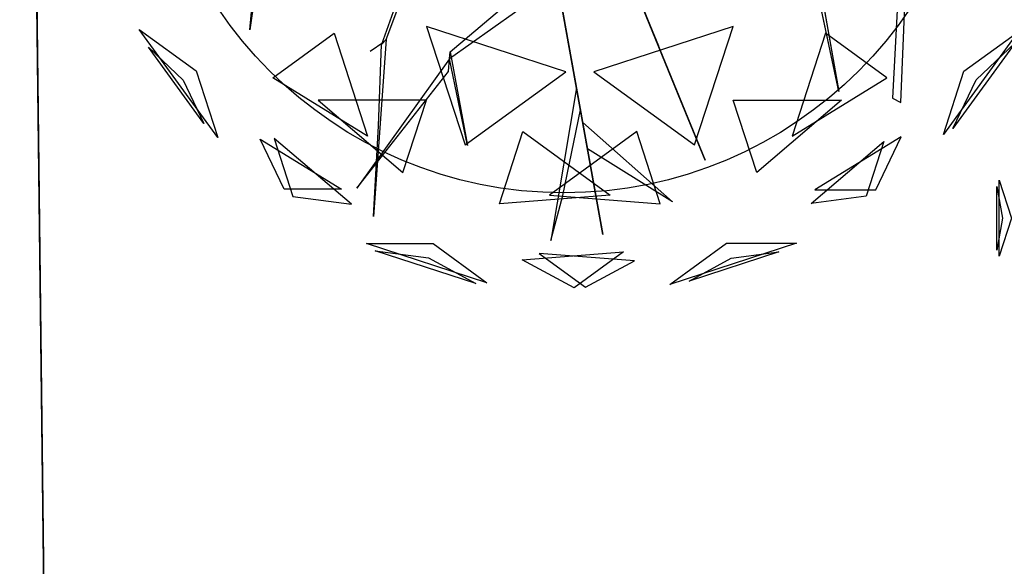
# Model space of a CAD drawing. Extents: x 22936 to 50368, y -4877 to 31080.
# Tile 78 of 256: x 43132 to 43575, y 2345 to 2591. Entities that reach past the tile are written whole.
import ezdxf

# ---------------------------------------------------------------- set-up
doc = ezdxf.new("R2010")
doc.units = 0
doc.layers.get('0').update_dxf_attribs({"linetype": 'CONTINUOUS'})
for name, color, linetype in [('00_TRACE_ARBRE', 3, 'CONTINUOUS'), ('00_TRACE_RDC', 241, 'CONTINUOUS'), ('08_AMENAGEMENTS_EXTERIEURS', 253, 'CONTINUOUS'), ('09_VEGETATION', 134, 'CONTINUOUS')]:
    doc.layers.add(name, color=color, linetype=linetype)

# ---------------------------------------------------------------- blocks, each defined once
blk = doc.blocks.new('TREE_GEOMETRIC_ROUND')
at = {"color": 7}
for p, q in [((-1688.9, -284, 4186.4), (-1688.9, 171, 4186.4)), ((-1688.9, 171, 4186.4), (-1615, -56.5, 4561.2)), ((-1704, 134.2, 3733.7), (-1669.1, -56.5, 3459.9)), ((-1704, -247.1, 3733.7), (-1704, 134.2, 3733.7)), ((-1669.1, -56.5, 3459.9), (-1704, -247.1, 3733.7)), ((-1615, -56.5, 4561.2), (-1688.9, -284, 4186.4)), ((-1025.8, -425.7, 3546.1), (-1094.1, -911.7, 4205.1)), ((-1094.1, -911.7, 4205.1), (-1050.3, -449.3, 3561.8)), ((1252.1, -523.5, 3608.8), (1218, -1158.3, 4205.1)), ((-603.6, -946.7, 2786.3), (-453, -540.8, 2771.6)), ((1024.9, -1134.2, 5230.3), (900.6, -547.9, 4074.4)), ((923.2, -558.9, 4074.4), (1024.9, -1134.2, 5230.3)), ((1248.1, -1172.9, 4205.1), (1274.7, -534.5, 3577.5)), ((-478.7, -568.3, 2844.8), (-620.7, -965, 2843.8)), ((-373.5, -991.1, 4105.7), (4, -672.1, 3415.3)), ((176, -1648.4, 3593.2), (2.2, -680.5, 3357.8)), ((2.2, -680.5, 3415.3), (176, -1648.4, 3593.2)), ((-2.2, -751.4, 3415.3), (-375.4, -1016.1, 4074.4)), ((376.1, -970, 4937.4), (292.4, -764.7, 4383)), ((297.1, -776.3, 4325.4), (543.6, -1380.7, 4586.9)), ((297.1, -776.3, 4335.9), (412.5, -1059.2, 5099.5)), ((447.2, -1144.4, 4555.6), (314.5, -818.9, 4398.6)), ((-1209.6, -1299.5, 3736.8), (-1491.6, -911.3, 3736.8)), ((-1491.6, -911.3, 3736.8), (-1287.6, -1059.6, 3316.1)), ((43.2, -1062.8, 5468.4), (-458, -899.9, 5468.4)), ((-458, -899.9, 5468.4), (-319.5, -1326.2, 5178.3)), ((644.2, -899.9, 2392.4), (143.1, -1062.8, 2392.4)), ((505.7, -1326.2, 2682.5), (644.2, -899.9, 2392.4)), ((1668.5, -919.9, 4186.4), (1401.1, -1288, 4186.4)), ((1475, -1060.5, 4561.2), (1668.5, -919.9, 4186.4)), ((-1011.6, -1084.4, 4958.5), (-790.9, -924.1, 5283)), ((-790.9, -924.1, 5283), (-670.7, -1294.1, 5031.1)), ((-612.1, -955.8, 2796.8), (-661.3, -990, 2796.8)), ((-603.6, -946.7, 2786.3), (-649.3, -1582.9, 2960.6)), ((-620.7, -965, 2843.8), (-603.6, -946.7, 2786.3)), ((977.1, -924.1, 2577.8), (856.9, -1294.1, 2829.7)), ((1197.9, -1084.4, 2902.3), (977.1, -924.1, 2577.8)), ((-1259, -1249, 4189.8), (-1458.9, -973.9, 4189.8)), ((-1458.9, -973.9, 4189.8), (-1333.8, -1093.2, 4415.9)), ((-631.6, -1257.7, 2843.8), (-620.7, -965, 2843.8)), ((-375.4, -1016.1, 4074.4), (-373.5, -991.1, 4105.7)), ((-373.5, -991.1, 4105.7), (-311.5, -1327.5, 4806.6)), ((412.5, -1059.2, 5099.5), (376.1, -970, 4937.4)), ((1659.1, -958.6, 3733.7), (1435, -1267, 3733.7)), ((1518.7, -1092.3, 3459.9), (1659.1, -958.6, 3733.7)), ((-375.4, -1016.1, 4074.4), (-709.6, -1481.1, 4367.3)), ((-379, -1062, 4126.7), (-375.4, -1016.1, 4074.4)), ((-311.5, -1327.5, 4806.6), (-375.4, -1016.1, 4074.4)), ((-1287.6, -1059.6, 3316.1), (-1209.6, -1299.5, 3736.8)), ((-709.6, -1481.1, 4367.3), (-379, -1062, 4126.7)), ((1401.1, -1288, 4186.4), (1475, -1060.5, 4561.2)), ((-1333.8, -1093.2, 4415.9), (-1259, -1249, 4189.8)), ((-670.7, -1294.1, 5031.1), (-1011.6, -1084.4, 4958.5)), ((-319.5, -1326.2, 5178.3), (43.2, -1062.8, 5468.4)), ((143.1, -1062.8, 2392.4), (505.7, -1326.2, 2682.5)), ((856.9, -1294.1, 2829.7), (1197.9, -1084.4, 2902.3)), ((1435, -1267, 3733.7), (1518.7, -1092.3, 3459.9)), ((81.3, -1121.2, 3462.4), (-11.6, -1669.3, 3357.8)), ((95.4, -1199.5, 3488.5), (81.3, -1121.2, 3462.4)), ((-458.8, -1165.3, 2577.8), (-847.9, -1165.3, 2829.7)), ((-847.9, -1165.3, 2829.7), (-543.2, -1424.8, 2902.3)), ((-543.2, -1424.8, 2902.3), (-458.8, -1165.3, 2577.8)), ((543.6, -1380.7, 4586.9), (447.2, -1144.4, 4555.6)), ((729.4, -1424.8, 4958.5), (645, -1165.3, 5283)), ((645, -1165.3, 5283), (1034.1, -1165.3, 5031.1)), ((1034.1, -1165.3, 5031.1), (729.4, -1424.8, 4958.5)), ((1218, -1158.3, 4205.1), (1248.1, -1172.9, 4205.1)), ((31.8, -1508.5, 3431), (95.4, -1199.5, 3488.5)), ((-649.3, -1582.9, 2960.6), (-631.6, -1257.7, 2843.8)), ((120.5, -1339.5, 3561.8), (103.5, -1244.8, 3546.1)), ((103.5, -1244.8, 3546.1), (427, -1531.1, 4205.1)), ((-1057.1, -1305.2, 4599.3), (-763.9, -1485.5, 4661.7)), ((-970.7, -1485.5, 4337.8), (-1057.1, -1305.2, 4599.3)), ((-728.6, -1539.4, 3265.8), (-1007, -1302.4, 3199.5)), ((-1007, -1302.4, 3199.5), (-939.1, -1511.3, 3565.9)), ((-196.4, -1537.5, 2902.3), (-112.1, -1278, 2577.8)), ((-112.1, -1278, 2577.8), (202.6, -1506.7, 2829.7)), ((298.3, -1278, 5283), (-16.4, -1506.7, 5031.1)), ((382.6, -1537.5, 4958.5), (298.3, -1278, 5283)), ((1249.6, -1296.3, 3265.8), (938.1, -1487.8, 3199.5)), ((1157.7, -1487.8, 3565.9), (1249.6, -1296.3, 3265.8)), ((427, -1531.1, 4205.1), (120.5, -1339.5, 3561.8)), ((925.3, -1536.3, 4599.3), (1187.4, -1313.1, 4661.7)), ((1187.4, -1313.1, 4661.7), (1123.5, -1509.8, 4337.8)), ((-763.9, -1485.5, 4661.7), (-970.7, -1485.5, 4337.8)), ((-939.1, -1511.3, 3565.9), (-728.6, -1539.4, 3265.8)), ((202.6, -1506.7, 2829.7), (-196.4, -1537.5, 2902.3)), ((-16.4, -1506.7, 5031.1), (382.6, -1537.5, 4958.5)), ((-11.6, -1669.3, 3357.8), (31.8, -1508.5, 3431)), ((1123.5, -1509.8, 4337.8), (925.3, -1536.3, 4599.3)), ((938.1, -1487.8, 3199.5), (1157.7, -1487.8, 3565.9)), ((-241.2, -1821.6, 4186.4), (-673.9, -1681, 4186.4)), ((-673.9, -1681, 4186.4), (-434.7, -1681, 4561.2)), ((-434.7, -1681, 4561.2), (-241.2, -1821.6, 4186.4)), ((416.4, -1827.8, 3736.8), (620.5, -1679.6, 3316.1)), ((872.7, -1679.6, 3736.8), (416.4, -1827.8, 3736.8)), ((620.5, -1679.6, 3316.1), (872.7, -1679.6, 3736.8)), ((-280.9, -1824.6, 3733.7), (-643.6, -1706.8, 3733.7)), ((-643.6, -1706.8, 3733.7), (-451.4, -1732.4, 3459.9)), ((-451.4, -1732.4, 3459.9), (-280.9, -1824.6, 3733.7)), ((-113.8, -1739.2, 3265.8), (250.8, -1711.1, 3199.5)), ((289.6, -1742.8, 4599.3), (-53.5, -1716.3, 4661.7)), ((-53.5, -1716.3, 4661.7), (113.7, -1837.9, 4337.8)), ((250.8, -1711.1, 3199.5), (73.1, -1840.2, 3565.9)), ((809.5, -1711, 4189.8), (486, -1816, 4189.8)), ((486, -1816, 4189.8), (638.1, -1733.9, 4415.9)), ((638.1, -1733.9, 4415.9), (809.5, -1711, 4189.8)), ((73.1, -1840.2, 3565.9), (-113.8, -1739.2, 3265.8)), ((113.7, -1837.9, 4337.8), (289.6, -1742.8, 4599.3))]:
    blk.add_line(p, q, dxfattribs=at)
mesh = blk.add_polyface(dxfattribs=at)
corners = [(-1688.9, 171, 4186.4), (-1615, -56.5, 4561.2), (-1688.9, -284, 4186.4)]
mesh.append_faces([[corners[k] for k in face] for face in [(0, 1, 2)]], dxfattribs={"color": 7})
mesh = blk.add_polyface(dxfattribs=at)
corners = [(-1704, 134.2, 3733.7), (-1669.1, -56.5, 3459.9), (-1704, -247.1, 3733.7)]
mesh.append_faces([[corners[k] for k in face] for face in [(0, 1, 2)]], dxfattribs={"color": 7})
mesh = blk.add_polyface(dxfattribs=at)
corners = [(-1094.1, -911.7, 4205.1), (-1050.3, -449.3, 3561.8), (-1025.8, -425.7, 3546.1)]
mesh.append_faces([[corners[k] for k in face] for face in [(0, 1, 2)]], dxfattribs={"color": 7})
mesh = blk.add_polyface(dxfattribs=at)
corners = [(1024.9, -1134.2, 5230.3), (900.6, -547.9, 4074.4), (923.2, -558.9, 4074.4)]
mesh.append_faces([[corners[k] for k in face] for face in [(0, 1, 2)]], dxfattribs={"color": 7})
mesh = blk.add_polyface(dxfattribs=at)
corners = [(2.2, -680.5, 3415.3), (176, -1648.4, 3593.2), (2.2, -680.5, 3357.8)]
mesh.append_faces([[corners[k] for k in face] for face in [(0, 1, 2)]], dxfattribs={"color": 7})
mesh = blk.add_polyface(dxfattribs=at)
corners = [(376.1, -970, 4937.4), (297.1, -776.3, 4335.9), (412.5, -1059.2, 5099.5), (292.4, -764.7, 4383)]
mesh.append_faces([[corners[k] for k in face] for face in [(0, 1, 2), (1, 0, 3)]], dxfattribs={"vtx0": -1, "color": 7})
mesh = blk.add_polyface(dxfattribs=at)
corners = [(447.2, -1144.4, 4555.6), (297.1, -776.3, 4325.4), (543.6, -1380.7, 4586.9), (314.5, -818.9, 4398.6)]
mesh.append_faces([[corners[k] for k in face] for face in [(0, 1, 2), (1, 0, 3)]], dxfattribs={"vtx0": -1, "color": 7})
mesh = blk.add_polyface(dxfattribs=at)
corners = [(-1491.6, -911.3, 3736.8), (-1287.6, -1059.6, 3316.1), (-1209.6, -1299.5, 3736.8)]
mesh.append_faces([[corners[k] for k in face] for face in [(0, 1, 2)]], dxfattribs={"color": 7})
mesh = blk.add_polyface(dxfattribs=at)
corners = [(43.2, -1062.8, 5468.4), (-458, -899.9, 5468.4), (-319.5, -1326.2, 5178.3)]
mesh.append_faces([[corners[k] for k in face] for face in [(0, 1, 2)]], dxfattribs={"color": 7})
mesh = blk.add_polyface(dxfattribs=at)
corners = [(644.2, -899.9, 2392.4), (143.1, -1062.8, 2392.4), (505.7, -1326.2, 2682.5)]
mesh.append_faces([[corners[k] for k in face] for face in [(0, 1, 2)]], dxfattribs={"color": 7})
mesh = blk.add_polyface(dxfattribs=at)
corners = [(1668.5, -919.9, 4186.4), (1401.1, -1288, 4186.4), (1475, -1060.5, 4561.2)]
mesh.append_faces([[corners[k] for k in face] for face in [(0, 1, 2)]], dxfattribs={"color": 7})
mesh = blk.add_polyface(dxfattribs=at)
corners = [(-670.7, -1294.1, 5031.1), (-1011.6, -1084.4, 4958.5), (-790.9, -924.1, 5283)]
mesh.append_faces([[corners[k] for k in face] for face in [(0, 1, 2)]], dxfattribs={"color": 7})
mesh = blk.add_polyface(dxfattribs=at)
corners = [(1197.9, -1084.4, 2902.3), (977.1, -924.1, 2577.8), (856.9, -1294.1, 2829.7)]
mesh.append_faces([[corners[k] for k in face] for face in [(0, 1, 2)]], dxfattribs={"color": 7})
mesh = blk.add_polyface(dxfattribs=at)
corners = [(-1458.9, -973.9, 4189.8), (-1333.8, -1093.2, 4415.9), (-1259, -1249, 4189.8)]
mesh.append_faces([[corners[k] for k in face] for face in [(0, 1, 2)]], dxfattribs={"color": 7})
mesh = blk.add_polyface(dxfattribs=at)
corners = [(-373.5, -991.1, 4105.7), (-311.5, -1327.5, 4806.6), (-375.4, -1016.1, 4074.4)]
mesh.append_faces([[corners[k] for k in face] for face in [(0, 1, 2)]], dxfattribs={"color": 7})
mesh = blk.add_polyface(dxfattribs=at)
corners = [(1659.1, -958.6, 3733.7), (1435, -1267, 3733.7), (1518.7, -1092.3, 3459.9)]
mesh.append_faces([[corners[k] for k in face] for face in [(0, 1, 2)]], dxfattribs={"color": 7})
mesh = blk.add_polyface(dxfattribs=at)
corners = [(-709.6, -1481.1, 4367.3), (-379, -1062, 4126.7), (-375.4, -1016.1, 4074.4)]
mesh.append_faces([[corners[k] for k in face] for face in [(0, 1, 2)]], dxfattribs={"color": 7})
mesh = blk.add_polyface(dxfattribs=at)
corners = [(-543.2, -1424.8, 2902.3), (-458.8, -1165.3, 2577.8), (-847.9, -1165.3, 2829.7)]
mesh.append_faces([[corners[k] for k in face] for face in [(0, 1, 2)]], dxfattribs={"color": 7})
mesh = blk.add_polyface(dxfattribs=at)
corners = [(645, -1165.3, 5283), (1034.1, -1165.3, 5031.1), (729.4, -1424.8, 4958.5)]
mesh.append_faces([[corners[k] for k in face] for face in [(0, 1, 2)]], dxfattribs={"color": 7})
mesh = blk.add_polyface(dxfattribs=at)
corners = [(103.5, -1244.8, 3546.1), (427, -1531.1, 4205.1), (120.5, -1339.5, 3561.8)]
mesh.append_faces([[corners[k] for k in face] for face in [(0, 1, 2)]], dxfattribs={"color": 7})
mesh = blk.add_polyface(dxfattribs=at)
corners = [(-763.9, -1485.5, 4661.7), (-970.7, -1485.5, 4337.8), (-1057.1, -1305.2, 4599.3)]
mesh.append_faces([[corners[k] for k in face] for face in [(0, 1, 2)]], dxfattribs={"color": 7})
mesh = blk.add_polyface(dxfattribs=at)
corners = [(-939.1, -1511.3, 3565.9), (-728.6, -1539.4, 3265.8), (-1007, -1302.4, 3199.5)]
mesh.append_faces([[corners[k] for k in face] for face in [(0, 1, 2)]], dxfattribs={"color": 7})
mesh = blk.add_polyface(dxfattribs=at)
corners = [(-196.4, -1537.5, 2902.3), (-112.1, -1278, 2577.8), (202.6, -1506.7, 2829.7)]
mesh.append_faces([[corners[k] for k in face] for face in [(0, 1, 2)]], dxfattribs={"color": 7})
mesh = blk.add_polyface(dxfattribs=at)
corners = [(298.3, -1278, 5283), (-16.4, -1506.7, 5031.1), (382.6, -1537.5, 4958.5)]
mesh.append_faces([[corners[k] for k in face] for face in [(0, 1, 2)]], dxfattribs={"color": 7})
mesh = blk.add_polyface(dxfattribs=at)
corners = [(1157.7, -1487.8, 3565.9), (1249.6, -1296.3, 3265.8), (938.1, -1487.8, 3199.5)]
mesh.append_faces([[corners[k] for k in face] for face in [(0, 1, 2)]], dxfattribs={"color": 7})
mesh = blk.add_polyface(dxfattribs=at)
corners = [(1187.4, -1313.1, 4661.7), (1123.5, -1509.8, 4337.8), (925.3, -1536.3, 4599.3)]
mesh.append_faces([[corners[k] for k in face] for face in [(0, 1, 2)]], dxfattribs={"color": 7})
mesh = blk.add_polyface(dxfattribs=at)
corners = [(-434.7, -1681, 4561.2), (-241.2, -1821.6, 4186.4), (-673.9, -1681, 4186.4)]
mesh.append_faces([[corners[k] for k in face] for face in [(0, 1, 2)]], dxfattribs={"color": 7})
mesh = blk.add_polyface(dxfattribs=at)
corners = [(872.7, -1679.6, 3736.8), (416.4, -1827.8, 3736.8), (620.5, -1679.6, 3316.1)]
mesh.append_faces([[corners[k] for k in face] for face in [(0, 1, 2)]], dxfattribs={"color": 7})
mesh = blk.add_polyface(dxfattribs=at)
corners = [(-643.6, -1706.8, 3733.7), (-451.4, -1732.4, 3459.9), (-280.9, -1824.6, 3733.7)]
mesh.append_faces([[corners[k] for k in face] for face in [(0, 1, 2)]], dxfattribs={"color": 7})
mesh = blk.add_polyface(dxfattribs=at)
corners = [(73.1, -1840.2, 3565.9), (-113.8, -1739.2, 3265.8), (250.8, -1711.1, 3199.5)]
mesh.append_faces([[corners[k] for k in face] for face in [(0, 1, 2)]], dxfattribs={"color": 7})
mesh = blk.add_polyface(dxfattribs=at)
corners = [(-53.5, -1716.3, 4661.7), (113.7, -1837.9, 4337.8), (289.6, -1742.8, 4599.3)]
mesh.append_faces([[corners[k] for k in face] for face in [(0, 1, 2)]], dxfattribs={"color": 7})
mesh = blk.add_polyface(dxfattribs=at)
corners = [(638.1, -1733.9, 4415.9), (809.5, -1711, 4189.8), (486, -1816, 4189.8)]
mesh.append_faces([[corners[k] for k in face] for face in [(0, 1, 2)]], dxfattribs={"color": 7})
blk = doc.blocks.new('ARBRE_SIMPLE')
for radius in [250, 17.5]:
    blk.add_circle((0, 0), radius)
blk = doc.blocks.new('GROUPER_1')
at = {"layer": '00_TRACE_ARBRE', "rotation": 10.53798942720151}
for p, xscale, yscale, zscale in [((1763.12, 3311.53), 0.75, 0.75, 0.75), ((2094.47, 3118.54), 0.5, 0.5, 0.5)]:
    blk.add_blockref('ARBRE_SIMPLE', p, dxfattribs=dict(at, xscale=xscale, yscale=yscale, zscale=zscale))
blk = doc.blocks.new('GROUPER_2')
at = {"layer": '00_TRACE_RDC', "color": 54}
blk.add_line((13617.26, 8121.31), (13658.26, 4680.7), dxfattribs=at)
at = {"layer": '00_TRACE_RDC'}
blk.add_blockref('GROUPER_1', (12098.99, 4265.72), dxfattribs=at)
blk = doc.blocks.new('GROUPER_100')
at = {"layer": '08_AMENAGEMENTS_EXTERIEURS'}
blk.add_line((0, 1328), (15.82, 0), dxfattribs=at)
mesh = blk.add_polyface(dxfattribs=at)
corners = [(997.25, 1328), (15.82, 0), (0, 1328), (957.25, 75), (997.25, 75), (957.25, 0)]
mesh.append_faces([[corners[k] for k in face] for face in [(0, 1, 2), (3, 0, 4)]], dxfattribs={"vtx0": -1})
mesh.append_faces([[corners[k] for k in face] for face in [(1, 0, 3)]], dxfattribs={"vtx0": -1, "vtx1": -1, "vtx2": -1})
mesh.append_faces([[corners[k] for k in face] for face in [(5, 1, 3)]], dxfattribs={"vtx1": -1})

msp = doc.modelspace()

# ---------------------------------------------------------------- block references
at = {"layer": '00_TRACE_RDC'}
msp.add_blockref('GROUPER_2', (29515.15, -4876.93), dxfattribs=at)
at = {"layer": '08_AMENAGEMENTS_EXTERIEURS', "color": 54}
msp.add_blockref('GROUPER_100', (43135.95, 1619.93), dxfattribs=at)
at = {"layer": '09_VEGETATION'}
for p, xscale, yscale, zscale in [((43372.66, 2700.11), 0.125, 0.125, 0.125), ((43699.6, 2505.63), 0.075, 0.075, 0.075)]:
    msp.add_blockref('TREE_GEOMETRIC_ROUND', p, dxfattribs=dict(at, xscale=xscale, yscale=yscale, zscale=zscale))

doc.saveas('drawing.dxf')
